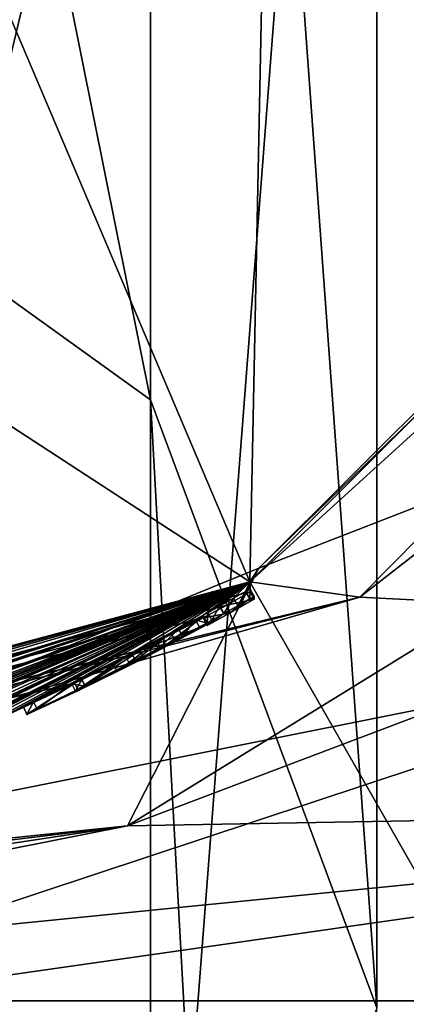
# Model space of a CAD drawing. Header units: millimetres. Extents: x -24 to 81, y -250 to 24.
# Tile 21 of 27: x 7.89 to 10.17, y -18.52 to -12.7. Entities that reach past the tile are written whole.
import ezdxf

# ---------------------------------------------------------------- set-up
doc = ezdxf.new("R2010")
doc.units = ezdxf.units.MM
doc.header["$LTSCALE"] = 52.148148
for name, color, linetype in [('12', 7, 'CONTINUOUS'), ('127', 7, 'CONTINUOUS'), ('128', 7, 'CONTINUOUS'), ('129', 7, 'CONTINUOUS'), ('130', 7, 'CONTINUOUS'), ('131', 7, 'CONTINUOUS'), ('132', 7, 'CONTINUOUS'), ('133', 7, 'CONTINUOUS'), ('134', 7, 'CONTINUOUS'), ('135', 7, 'CONTINUOUS'), ('136', 7, 'CONTINUOUS'), ('137', 7, 'CONTINUOUS'), ('138', 7, 'CONTINUOUS'), ('14', 7, 'CONTINUOUS'), ('186', 7, 'CONTINUOUS'), ('239', 7, 'CONTINUOUS'), ('292', 7, 'CONTINUOUS'), ('294', 7, 'CONTINUOUS'), ('3', 7, 'CONTINUOUS'), ('4', 7, 'CONTINUOUS'), ('5', 7, 'CONTINUOUS'), ('6', 7, 'CONTINUOUS')]:
    doc.layers.add(name, color=color, linetype=linetype)

msp = doc.modelspace()

# ---------------------------------------------------------------- linework, layer by layer
at = {"layer": '12', "color": 7, "linetype": 'CONTINUOUS', "true_color": 0xe6e6e6}
for points in [[(9.2492, -16.0217, 48.25), (16.0265, -9.2408, 48.25), (16.5662, -9.3767, 52.906), (9.2492, -16.0217, 48.25)], [(9.2492, -16.0217, 48.25), (16.5662, -9.3767, 52.906), (9.8989, -16.1132, 56.1732), (9.2492, -16.0217, 48.25)], [(16.5662, -9.3767, 52.906), (18.2879, -9.5868, 55.8352), (9.8989, -16.1132, 56.1732), (16.5662, -9.3767, 52.906)], [(18.2879, -9.5868, 55.8352), (12.8381, -16.2608, 61.5612), (9.8989, -16.1132, 56.1732), (18.2879, -9.5868, 55.8352)], [(0, -18.5, 48.25), (9.2492, -16.0217, 48.25), (9.8989, -16.1132, 56.1732), (0, -18.5, 48.25)], [(0.403, -18.5, 55.1003), (0, -18.5, 48.25), (9.8989, -16.1132, 56.1732), (0.403, -18.5, 55.1003)], [(1.6105, -18.5, 60.6953), (0.403, -18.5, 55.1003), (9.8989, -16.1132, 56.1732), (1.6105, -18.5, 60.6953)], [(12.8381, -16.2608, 61.5612), (1.6105, -18.5, 60.6953), (9.8989, -16.1132, 56.1732), (12.8381, -16.2608, 61.5612)], [(6.0693, -18.5, 68.2447), (1.6105, -18.5, 60.6953), (12.8381, -16.2608, 61.5612), (6.0693, -18.5, 68.2447)], [(13.7882, -18.5, 72.6613), (6.0693, -18.5, 68.2447), (12.8381, -16.2608, 61.5612), (13.7882, -18.5, 72.6613)]]:
    msp.add_3dface(points, dxfattribs=at)
at = {"layer": '127', "color": 7, "linetype": 'CONTINUOUS', "true_color": 0xe6e6e6}
for points in [[(8.7802, -16.3228, 14.5504), (8.9725, -16.2201, 14.6801), (8.8037, -16.3667, 14.5502), (8.7802, -16.3228, 14.5504)], [(8.8037, -16.3667, 14.5502), (8.9725, -16.2201, 14.6801), (8.9964, -16.264, 14.6797), (8.8037, -16.3667, 14.5502)], [(8.5482, -16.4435, 14.5), (8.7802, -16.3228, 14.5504), (8.5709, -16.4877, 14.4997), (8.5482, -16.4435, 14.5)], [(8.5709, -16.4877, 14.4997), (8.7802, -16.3228, 14.5504), (8.8037, -16.3667, 14.5502), (8.5709, -16.4877, 14.4997)]]:
    msp.add_3dface(points, dxfattribs=at)
at = {"layer": '128', "color": 7, "linetype": 'CONTINUOUS', "true_color": 0xe6e6e6}
for points in [[(8.9725, -16.2297, 15.9553), (8.5986, -16.4287, 16.1144), (8.9964, -16.2736, 15.955), (8.9725, -16.2297, 15.9553)], [(8.9964, -16.2736, 15.955), (8.5986, -16.4287, 16.1144), (8.622, -16.4726, 16.1141), (8.9964, -16.2736, 15.955)], [(8.2086, -16.614, 14.5938), (8.5482, -16.4435, 14.5), (8.2305, -16.6583, 14.5934), (8.2086, -16.614, 14.5938)], [(8.5986, -16.4287, 16.1144), (8.2125, -16.6211, 16.0157), (8.2353, -16.665, 16.0162), (8.5986, -16.4287, 16.1144)], [(8.5482, -16.4435, 14.5), (8.5709, -16.4877, 14.4997), (8.2305, -16.6583, 14.5934), (8.5482, -16.4435, 14.5)], [(8.622, -16.4726, 16.1141), (8.5986, -16.4287, 16.1144), (8.2353, -16.665, 16.0162), (8.622, -16.4726, 16.1141)], [(8.2125, -16.6211, 16.0157), (7.9081, -16.7618, 15.4081), (7.9289, -16.8064, 15.4088), (8.2125, -16.6211, 16.0157)], [(8.2353, -16.665, 16.0162), (8.2125, -16.6211, 16.0157), (7.9289, -16.8064, 15.4088), (8.2353, -16.665, 16.0162)], [(7.9679, -16.7308, 14.8884), (8.2086, -16.614, 14.5938), (7.9888, -16.7753, 14.8881), (7.9679, -16.7308, 14.8884)], [(7.9888, -16.7753, 14.8881), (8.2086, -16.614, 14.5938), (8.2305, -16.6583, 14.5934), (7.9888, -16.7753, 14.8881)], [(7.9081, -16.7618, 15.4081), (7.9679, -16.7308, 14.8884), (7.9289, -16.8064, 15.4088), (7.9081, -16.7618, 15.4081)], [(7.9289, -16.8064, 15.4088), (7.9679, -16.7308, 14.8884), (7.9888, -16.7753, 14.8881), (7.9289, -16.8064, 15.4088)]]:
    msp.add_3dface(points, dxfattribs=at)
at = {"layer": '129', "color": 7, "linetype": 'CONTINUOUS', "true_color": 0xe6e6e6}
for points in [[(8.9725, -16.2327, 16.3397), (8.9725, -16.2297, 15.9553), (8.9964, -16.2765, 16.3393), (8.9725, -16.2327, 16.3397)], [(8.9725, -16.2297, 15.9553), (8.9964, -16.2736, 15.955), (8.9964, -16.2765, 16.3393), (8.9725, -16.2297, 15.9553)], [(8.9725, -16.2357, 16.7243), (8.9725, -16.2327, 16.3397), (8.9964, -16.2795, 16.724), (8.9725, -16.2357, 16.7243)], [(8.9964, -16.2795, 16.724), (8.9725, -16.2327, 16.3397), (8.9964, -16.2765, 16.3393), (8.9964, -16.2795, 16.724)]]:
    msp.add_3dface(points, dxfattribs=at)
at = {"layer": '130', "color": 7, "linetype": 'CONTINUOUS', "true_color": 0xe6e6e6}
for points in [[(9.25, -16.0819, 16.7243), (9.1129, -16.1598, 16.8631), (9.2746, -16.1255, 16.724), (9.25, -16.0819, 16.7243)], [(9.2746, -16.1255, 16.724), (9.1129, -16.1598, 16.8631), (9.1327, -16.206, 16.8627), (9.2746, -16.1255, 16.724)], [(9.1129, -16.1598, 16.8631), (8.9725, -16.2357, 16.7243), (9.1327, -16.206, 16.8627), (9.1129, -16.1598, 16.8631)], [(8.9725, -16.2357, 16.7243), (8.9964, -16.2795, 16.724), (9.1327, -16.206, 16.8627), (8.9725, -16.2357, 16.7243)]]:
    msp.add_3dface(points, dxfattribs=at)
at = {"layer": '131', "color": 7, "linetype": 'CONTINUOUS', "true_color": 0xe6e6e6}
for points in [[(9.25, -16.0652, 14.6468), (9.25, -16.0734, 15.6841), (9.2747, -16.1087, 14.6464), (9.25, -16.0652, 14.6468)], [(9.25, -16.0734, 15.6841), (9.25, -16.0819, 16.7243), (9.2747, -16.1169, 15.6838), (9.25, -16.0734, 15.6841)], [(9.2747, -16.1087, 14.6464), (9.25, -16.0734, 15.6841), (9.2747, -16.1169, 15.6838), (9.2747, -16.1087, 14.6464)], [(9.25, -16.0819, 16.7243), (9.2746, -16.1255, 16.724), (9.2747, -16.1169, 15.6838), (9.25, -16.0819, 16.7243)]]:
    msp.add_3dface(points, dxfattribs=at)
at = {"layer": '132', "color": 7, "linetype": 'CONTINUOUS', "true_color": 0xe6e6e6}
for points in [[(9.2234, -16.0798, 14.5802), (9.25, -16.0652, 14.6468), (9.2481, -16.1233, 14.5798), (9.2234, -16.0798, 14.5802)], [(9.25, -16.0652, 14.6468), (9.2747, -16.1087, 14.6464), (9.2481, -16.1233, 14.5798), (9.25, -16.0652, 14.6468)], [(9.1526, -16.1195, 14.5493), (9.2234, -16.0798, 14.5802), (9.177, -16.1631, 14.549), (9.1526, -16.1195, 14.5493)], [(9.177, -16.1631, 14.549), (9.2234, -16.0798, 14.5802), (9.2481, -16.1233, 14.5798), (9.177, -16.1631, 14.549)]]:
    msp.add_3dface(points, dxfattribs=at)
at = {"layer": '133', "color": 7, "linetype": 'CONTINUOUS', "true_color": 0xe6e6e6}
for points in [[(9.0699, -16.1656, 14.5493), (9.1526, -16.1195, 14.5493), (9.0942, -16.2093, 14.549), (9.0699, -16.1656, 14.5493)], [(9.1526, -16.1195, 14.5493), (9.177, -16.1631, 14.549), (9.0942, -16.2093, 14.549), (9.1526, -16.1195, 14.5493)]]:
    msp.add_3dface(points, dxfattribs=at)
at = {"layer": '134', "color": 7, "linetype": 'CONTINUOUS', "true_color": 0xe6e6e6}
for points in [[(8.9991, -16.2048, 14.5801), (9.0699, -16.1656, 14.5493), (9.0231, -16.2487, 14.5798), (8.9991, -16.2048, 14.5801)], [(9.0699, -16.1656, 14.5493), (9.0942, -16.2093, 14.549), (9.0231, -16.2487, 14.5798), (9.0699, -16.1656, 14.5493)], [(8.9725, -16.2199, 14.6468), (8.9991, -16.2048, 14.5801), (8.9964, -16.2637, 14.6464), (8.9725, -16.2199, 14.6468)], [(8.9964, -16.2637, 14.6464), (8.9991, -16.2048, 14.5801), (9.0231, -16.2487, 14.5798), (8.9964, -16.2637, 14.6464)]]:
    msp.add_3dface(points, dxfattribs=at)
at = {"layer": '135', "color": 7, "linetype": 'CONTINUOUS', "true_color": 0xe6e6e6}
for points in [[(8.9725, -16.2201, 14.6801), (8.9725, -16.2199, 14.6468), (8.9964, -16.2637, 14.6464), (8.9725, -16.2201, 14.6801)], [(8.9964, -16.264, 14.6797), (8.9725, -16.2201, 14.6801), (8.9964, -16.2637, 14.6464), (8.9964, -16.264, 14.6797)]]:
    msp.add_3dface(points, dxfattribs=at)
at = {"layer": '136', "color": 7, "linetype": 'CONTINUOUS', "true_color": 0xe6e6e6}
for points in [[(8.698, -16.3754, 15.8732), (8.9725, -16.2278, 15.7161), (8.7213, -16.4195, 15.8728), (8.698, -16.3754, 15.8732)], [(8.7213, -16.4195, 15.8728), (8.9725, -16.2278, 15.7161), (8.9965, -16.2717, 15.7157), (8.7213, -16.4195, 15.8728)], [(8.4405, -16.5073, 15.8517), (8.698, -16.3754, 15.8732), (8.4632, -16.5515, 15.8516), (8.4405, -16.5073, 15.8517)], [(8.4632, -16.5515, 15.8516), (8.698, -16.3754, 15.8732), (8.7213, -16.4195, 15.8728), (8.4632, -16.5515, 15.8516)], [(8.2547, -16.5982, 15.6594), (8.4405, -16.5073, 15.8517), (8.2766, -16.6425, 15.6596), (8.2547, -16.5982, 15.6594)], [(8.2766, -16.6425, 15.6596), (8.4405, -16.5073, 15.8517), (8.4632, -16.5515, 15.8516), (8.2766, -16.6425, 15.6596)], [(8.1955, -16.6249, 15.3263), (8.2547, -16.5982, 15.6594), (8.2171, -16.6694, 15.3261), (8.1955, -16.6249, 15.3263)], [(8.2171, -16.6694, 15.3261), (8.2547, -16.5982, 15.6594), (8.2766, -16.6425, 15.6596), (8.2171, -16.6694, 15.3261)]]:
    msp.add_3dface(points, dxfattribs=at)
at = {"layer": '137', "color": 7, "linetype": 'CONTINUOUS', "true_color": 0xe6e6e6}
for points in [[(8.9267, -16.2463, 14.8489), (8.8258, -16.3001, 14.7805), (8.8496, -16.344, 14.7803), (8.9267, -16.2463, 14.8489)], [(8.9506, -16.2901, 14.8486), (8.9267, -16.2463, 14.8489), (8.8496, -16.344, 14.7803), (8.9506, -16.2901, 14.8486)], [(8.9725, -16.2221, 14.9514), (8.9267, -16.2463, 14.8489), (8.9964, -16.266, 14.9511), (8.9725, -16.2221, 14.9514)], [(8.9964, -16.266, 14.9511), (8.9267, -16.2463, 14.8489), (8.9506, -16.2901, 14.8486), (8.9964, -16.266, 14.9511)], [(8.8258, -16.3001, 14.7805), (8.6846, -16.3744, 14.7402), (8.7083, -16.4183, 14.74), (8.8258, -16.3001, 14.7805)], [(8.8496, -16.344, 14.7803), (8.8258, -16.3001, 14.7805), (8.7083, -16.4183, 14.74), (8.8496, -16.344, 14.7803)], [(8.6846, -16.3744, 14.7402), (8.5138, -16.4628, 14.7446), (8.5372, -16.5066, 14.7442), (8.6846, -16.3744, 14.7402)], [(8.7083, -16.4183, 14.74), (8.6846, -16.3744, 14.7402), (8.5372, -16.5066, 14.7442), (8.7083, -16.4183, 14.74)], [(8.5138, -16.4628, 14.7446), (8.2508, -16.5957, 14.9693), (8.2729, -16.6399, 14.9684), (8.5138, -16.4628, 14.7446)], [(8.5372, -16.5066, 14.7442), (8.5138, -16.4628, 14.7446), (8.2729, -16.6399, 14.9684), (8.5372, -16.5066, 14.7442)], [(8.2508, -16.5957, 14.9693), (8.1955, -16.6249, 15.3263), (8.2729, -16.6399, 14.9684), (8.2508, -16.5957, 14.9693)], [(8.1955, -16.6249, 15.3263), (8.2171, -16.6694, 15.3261), (8.2729, -16.6399, 14.9684), (8.1955, -16.6249, 15.3263)]]:
    msp.add_3dface(points, dxfattribs=at)
at = {"layer": '138', "color": 7, "linetype": 'CONTINUOUS', "true_color": 0xe6e6e6}
for points in [[(8.9725, -16.225, 15.3335), (8.9725, -16.2221, 14.9514), (8.9964, -16.2688, 15.3332), (8.9725, -16.225, 15.3335)], [(8.9725, -16.2221, 14.9514), (8.9964, -16.266, 14.9511), (8.9964, -16.2688, 15.3332), (8.9725, -16.2221, 14.9514)], [(8.9725, -16.2278, 15.7161), (8.9725, -16.225, 15.3335), (8.9965, -16.2717, 15.7157), (8.9725, -16.2278, 15.7161)], [(8.9965, -16.2717, 15.7157), (8.9725, -16.225, 15.3335), (8.9964, -16.2688, 15.3332), (8.9965, -16.2717, 15.7157)]]:
    msp.add_3dface(points, dxfattribs=at)
at = {"layer": '14', "color": 7, "linetype": 'CONTINUOUS', "true_color": 0xe6e6e6}
for points in [[(5.8792, -8.0889, 120), (9.2486, -16.022, 120), (9.5103, -3.0891, 120), (5.8792, -8.0889, 120)], [(9.2486, -16.022, 120), (16.0216, -9.2493, 120), (9.5103, -3.0891, 120), (9.2486, -16.022, 120)], [(0, -10, 120), (9.2486, -16.022, 120), (5.8792, -8.0889, 120), (0, -10, 120)], [(0, -18.5, 120), (9.2486, -16.022, 120), (0, -10, 120), (0, -18.5, 120)]]:
    msp.add_3dface(points, dxfattribs=at)
at = {"layer": '186', "color": 7, "linetype": 'CONTINUOUS', "true_color": 0x282828}
for points in [[(9.2746, -16.1255, 16.724), (9.1327, -16.206, 16.8627), (9.2481, -16.1233, 14.5798), (9.2746, -16.1255, 16.724)], [(9.1327, -16.206, 16.8627), (9.177, -16.1631, 14.549), (9.2481, -16.1233, 14.5798), (9.1327, -16.206, 16.8627)], [(9.2747, -16.1087, 14.6464), (9.2747, -16.1169, 15.6838), (9.2481, -16.1233, 14.5798), (9.2747, -16.1087, 14.6464)], [(9.2746, -16.1255, 16.724), (9.2481, -16.1233, 14.5798), (9.2747, -16.1169, 15.6838), (9.2746, -16.1255, 16.724)], [(9.177, -16.1631, 14.549), (9.1327, -16.206, 16.8627), (9.0942, -16.2093, 14.549), (9.177, -16.1631, 14.549)], [(9.1327, -16.206, 16.8627), (8.9964, -16.2795, 16.724), (9.0942, -16.2093, 14.549), (9.1327, -16.206, 16.8627)], [(9.0942, -16.2093, 14.549), (8.9964, -16.2795, 16.724), (9.0231, -16.2487, 14.5798), (9.0942, -16.2093, 14.549)], [(8.9964, -16.2736, 15.955), (8.622, -16.4726, 16.1141), (8.7213, -16.4195, 15.8728), (8.9964, -16.2736, 15.955)], [(8.9964, -16.2736, 15.955), (8.7213, -16.4195, 15.8728), (8.9965, -16.2717, 15.7157), (8.9964, -16.2736, 15.955)], [(8.8037, -16.3667, 14.5502), (8.9964, -16.264, 14.6797), (8.8496, -16.344, 14.7803), (8.8037, -16.3667, 14.5502)], [(8.9964, -16.264, 14.6797), (8.9506, -16.2901, 14.8486), (8.8496, -16.344, 14.7803), (8.9964, -16.264, 14.6797)], [(8.9964, -16.264, 14.6797), (8.9964, -16.266, 14.9511), (8.9506, -16.2901, 14.8486), (8.9964, -16.264, 14.6797)], [(8.9964, -16.264, 14.6797), (8.9964, -16.2637, 14.6464), (9.0231, -16.2487, 14.5798), (8.9964, -16.264, 14.6797)], [(8.9964, -16.264, 14.6797), (9.0231, -16.2487, 14.5798), (8.9964, -16.266, 14.9511), (8.9964, -16.264, 14.6797)], [(8.9964, -16.2765, 16.3393), (8.9964, -16.2736, 15.955), (9.0231, -16.2487, 14.5798), (8.9964, -16.2765, 16.3393)], [(9.0231, -16.2487, 14.5798), (8.9964, -16.2736, 15.955), (8.9965, -16.2717, 15.7157), (9.0231, -16.2487, 14.5798)], [(8.9964, -16.2795, 16.724), (8.9964, -16.2765, 16.3393), (9.0231, -16.2487, 14.5798), (8.9964, -16.2795, 16.724)], [(9.0231, -16.2487, 14.5798), (8.9965, -16.2717, 15.7157), (8.9964, -16.2688, 15.3332), (9.0231, -16.2487, 14.5798)], [(8.9964, -16.266, 14.9511), (9.0231, -16.2487, 14.5798), (8.9964, -16.2688, 15.3332), (8.9964, -16.266, 14.9511)], [(8.8037, -16.3667, 14.5502), (8.8496, -16.344, 14.7803), (8.7083, -16.4183, 14.74), (8.8037, -16.3667, 14.5502)], [(8.622, -16.4726, 16.1141), (8.4632, -16.5515, 15.8516), (8.7213, -16.4195, 15.8728), (8.622, -16.4726, 16.1141)], [(8.5709, -16.4877, 14.4997), (8.7083, -16.4183, 14.74), (8.5372, -16.5066, 14.7442), (8.5709, -16.4877, 14.4997)], [(8.5709, -16.4877, 14.4997), (8.8037, -16.3667, 14.5502), (8.7083, -16.4183, 14.74), (8.5709, -16.4877, 14.4997)], [(8.622, -16.4726, 16.1141), (8.2353, -16.665, 16.0162), (8.4632, -16.5515, 15.8516), (8.622, -16.4726, 16.1141)], [(8.2305, -16.6583, 14.5934), (8.5709, -16.4877, 14.4997), (8.2729, -16.6399, 14.9684), (8.2305, -16.6583, 14.5934)], [(8.5709, -16.4877, 14.4997), (8.5372, -16.5066, 14.7442), (8.2729, -16.6399, 14.9684), (8.5709, -16.4877, 14.4997)], [(8.2353, -16.665, 16.0162), (8.2766, -16.6425, 15.6596), (8.4632, -16.5515, 15.8516), (8.2353, -16.665, 16.0162)], [(8.2171, -16.6694, 15.3261), (8.2305, -16.6583, 14.5934), (8.2729, -16.6399, 14.9684), (8.2171, -16.6694, 15.3261)], [(8.2353, -16.665, 16.0162), (8.2171, -16.6694, 15.3261), (8.2766, -16.6425, 15.6596), (8.2353, -16.665, 16.0162)], [(8.2353, -16.665, 16.0162), (7.9289, -16.8064, 15.4088), (8.2171, -16.6694, 15.3261), (8.2353, -16.665, 16.0162)], [(7.9289, -16.8064, 15.4088), (7.9888, -16.7753, 14.8881), (8.2171, -16.6694, 15.3261), (7.9289, -16.8064, 15.4088)], [(7.9888, -16.7753, 14.8881), (8.2305, -16.6583, 14.5934), (8.2171, -16.6694, 15.3261), (7.9888, -16.7753, 14.8881)]]:
    msp.add_3dface(points, dxfattribs=at)
at = {"layer": '239', "color": 7, "linetype": 'CONTINUOUS', "true_color": 0xe6e6e6}
for points in [[(8.6603, -0.1699, 272.3971), (5, 3.2238, 273.7682), (8.6603, -14.9458, 295.1404), (8.6603, -0.1699, 272.3971)], [(8.6603, -14.9458, 295.1404), (5, 3.2238, 273.7682), (5, -12.3138, 297.684), (8.6603, -14.9458, 295.1404)], [(10, -4.8059, 270.524), (8.6603, -0.1699, 272.3971), (10, -18.5412, 291.6657), (10, -4.8059, 270.524)], [(10, -18.5412, 291.6657), (8.6603, -0.1699, 272.3971), (8.6603, -14.9458, 295.1404), (10, -18.5412, 291.6657)], [(8.6603, -9.4418, 268.651), (10, -4.8059, 270.524), (8.6603, -22.1365, 288.191), (8.6603, -9.4418, 268.651)], [(8.6603, -22.1365, 288.191), (10, -4.8059, 270.524), (10, -18.5412, 291.6657), (8.6603, -22.1365, 288.191)], [(5, -12.8355, 267.2798), (5.8779, -8.0902, 245.8), (8.6603, -9.4418, 268.651), (5, -12.8355, 267.2798)], [(5, -12.8355, 267.2798), (8.6603, -9.4418, 268.651), (5, -24.7685, 285.6474), (5, -12.8355, 267.2798)], [(5, -24.7685, 285.6474), (8.6603, -9.4418, 268.651), (8.6603, -22.1365, 288.191), (5, -24.7685, 285.6474)], [(8.6603, -14.9458, 295.1404), (5, -12.3138, 297.684), (8.6603, -37.1715, 310.6839), (8.6603, -14.9458, 295.1404)], [(8.6603, -37.1715, 310.6839), (5, -12.3138, 297.684), (5, -35.6853, 314.0288), (8.6603, -37.1715, 310.6839)], [(10, -18.5412, 291.6657), (8.6603, -14.9458, 295.1404), (10, -39.2017, 306.1146), (10, -18.5412, 291.6657)], [(10, -39.2017, 306.1146), (8.6603, -14.9458, 295.1404), (8.6603, -37.1715, 310.6839), (10, -39.2017, 306.1146)]]:
    msp.add_3dface(points, dxfattribs=at)
at = {"layer": '292', "color": 7, "linetype": 'CONTINUOUS', "true_color": 0xe6e6e6}
for points in [[(11.9995, 20.7837), (0, -24), (0, 24), (11.9995, 20.7837)], [(11.9995, -20.7837), (0, -24), (11.9995, 20.7837), (11.9995, -20.7837)]]:
    msp.add_3dface(points, dxfattribs=at)
at = {"layer": '294', "color": 7, "linetype": 'CONTINUOUS', "true_color": 0xe6e6e6}
for points in [[(16.0221, -9.2484, 4.5), (9.2486, -16.022, 4.5), (11.7325, -20.3611, 4.5), (16.0221, -9.2484, 4.5)], [(9.2486, -16.022, 4.5), (0, -18.5, 4.5), (11.7325, -20.3611, 4.5), (9.2486, -16.022, 4.5)], [(0, -18.5, 4.5), (0, -23.5, 4.5), (11.7325, -20.3611, 4.5), (0, -18.5, 4.5)]]:
    msp.add_3dface(points, dxfattribs=at)
at = {"layer": '3', "color": 7, "linetype": 'CONTINUOUS', "true_color": 0xe6e6e6}
for points in [[(9.3015, -15.9404, 100.75), (13.905, -14.154, 92.4232), (16.0929, -9.3471, 100.75), (9.3015, -15.9404, 100.75)], [(13.905, -14.154, 92.4232), (8.5245, -17.4652, 89.1569), (18.199, -13.8049, 88.5599), (13.905, -14.154, 92.4232)], [(18.199, -13.8049, 88.5599), (8.5245, -17.4652, 89.1569), (14.7732, -17.3555, 83.3042), (18.199, -13.8049, 88.5599)], [(8.5245, -17.4652, 89.1569), (13.905, -14.154, 92.4232), (9.3015, -15.9404, 100.75), (8.5245, -17.4652, 89.1569)], [(4.5583, -17.8769, 100.75), (8.5245, -17.4652, 89.1569), (9.3015, -15.9404, 100.75), (4.5583, -17.8769, 100.75)], [(8.5245, -17.4652, 89.1569), (3.297, -18.5, 85.6661), (14.7732, -17.3555, 83.3042), (8.5245, -17.4652, 89.1569)], [(14.7732, -17.3555, 83.3042), (3.297, -18.5, 85.6661), (6.7552, -18.5, 81.0098), (14.7732, -17.3555, 83.3042)], [(11.4285, -18.5, 77.5385), (14.7732, -17.3555, 83.3042), (6.7552, -18.5, 81.0098), (11.4285, -18.5, 77.5385)], [(8.5245, -17.4652, 89.1569), (0, -18.5, 100.75), (1.6962, -18.5, 89.3295), (8.5245, -17.4652, 89.1569)], [(0, -18.5, 100.75), (8.5245, -17.4652, 89.1569), (4.5583, -17.8769, 100.75), (0, -18.5, 100.75)], [(3.297, -18.5, 85.6661), (8.5245, -17.4652, 89.1569), (1.6962, -18.5, 89.3295), (3.297, -18.5, 85.6661)]]:
    msp.add_3dface(points, dxfattribs=at)
at = {"layer": '4', "color": 7, "linetype": 'CONTINUOUS', "true_color": 0xe6e6e6}
for points in [[(11.4285, -18.5, 77.5385), (6.7552, -18.5, 81.0098), (6.0693, -18.5, 68.2447), (11.4285, -18.5, 77.5385)], [(15.0682, -18.5, 75.9514), (11.4285, -18.5, 77.5385), (6.0693, -18.5, 68.2447), (15.0682, -18.5, 75.9514)], [(13.7882, -18.5, 72.6613), (15.0682, -18.5, 75.9514), (6.0693, -18.5, 68.2447), (13.7882, -18.5, 72.6613)]]:
    msp.add_3dface(points, dxfattribs=at)
at = {"layer": '5', "color": 7, "linetype": 'CONTINUOUS', "true_color": 0xe6e6e6}
for points in [[(9.2486, -16.022, 4.5), (16.0221, -9.2484, 4.5), (9.2492, -16.0217, 48.25), (9.2486, -16.022, 4.5)], [(9.2492, -16.0217, 48.25), (16.0221, -9.2484, 4.5), (16.0265, -9.2408, 48.25), (9.2492, -16.0217, 48.25)], [(0, -18.5, 48.25), (9.25, -16.0819, 16.7243), (9.2492, -16.0217, 48.25), (0, -18.5, 48.25)], [(0, -18.5, 14.5318), (0, -18.5, 4.5), (9.2486, -16.022, 4.5), (0, -18.5, 14.5318)], [(0, -18.5, 14.5318), (9.2486, -16.022, 4.5), (0.0911, -18.4998, 14.5728), (0, -18.5, 14.5318)], [(0.0911, -18.4998, 14.5728), (9.2486, -16.022, 4.5), (0.1653, -18.4993, 14.6283), (0.0911, -18.4998, 14.5728)], [(0.1653, -18.4993, 14.6283), (9.2486, -16.022, 4.5), (0.2019, -18.4989, 14.7089), (0.1653, -18.4993, 14.6283)], [(9.2486, -16.022, 4.5), (0.4654, -18.4943, 14.6664), (0.2019, -18.4989, 14.7089), (9.2486, -16.022, 4.5)], [(0.8182, -18.4823, 14.5216), (0.4654, -18.4943, 14.6664), (9.2486, -16.022, 4.5), (0.8182, -18.4823, 14.5216)], [(1.3766, -18.4498, 14.578), (0.8182, -18.4823, 14.5216), (9.2486, -16.022, 4.5), (1.3766, -18.4498, 14.578)], [(1.4455, -18.4446, 14.5493), (1.3766, -18.4498, 14.578), (9.2486, -16.022, 4.5), (1.4455, -18.4446, 14.5493)], [(1.5158, -18.4391, 14.5493), (1.4455, -18.4446, 14.5493), (9.2486, -16.022, 4.5), (1.5158, -18.4391, 14.5493)], [(1.5846, -18.4334, 14.5781), (1.5158, -18.4391, 14.5493), (9.2486, -16.022, 4.5), (1.5846, -18.4334, 14.5781)], [(1.6132, -18.431, 14.6468), (1.5846, -18.4334, 14.5781), (9.2486, -16.022, 4.5), (1.6132, -18.431, 14.6468)], [(2.0413, -18.3894, 14.5781), (1.6132, -18.431, 14.6468), (9.2486, -16.022, 4.5), (2.0413, -18.3894, 14.5781)], [(2.1102, -18.3817, 14.5493), (2.0413, -18.3894, 14.5781), (9.2486, -16.022, 4.5), (2.1102, -18.3817, 14.5493)], [(2.1941, -18.3721, 14.5493), (2.1102, -18.3817, 14.5493), (9.2486, -16.022, 4.5), (2.1941, -18.3721, 14.5493)], [(2.263, -18.364, 14.5781), (2.1941, -18.3721, 14.5493), (9.2486, -16.022, 4.5), (2.263, -18.364, 14.5781)], [(2.2915, -18.3605, 14.6468), (2.263, -18.364, 14.5781), (9.2486, -16.022, 4.5), (2.2915, -18.3605, 14.6468)], [(3.0525, -18.2517, 14.5782), (2.2915, -18.3605, 14.6468), (9.2486, -16.022, 4.5), (3.0525, -18.2517, 14.5782)], [(3.1216, -18.2402, 14.5493), (3.0525, -18.2517, 14.5782), (9.2486, -16.022, 4.5), (3.1216, -18.2402, 14.5493)], [(3.2054, -18.226, 14.5493), (3.1216, -18.2402, 14.5493), (9.2486, -16.022, 4.5), (3.2054, -18.226, 14.5493)], [(3.2745, -18.2139, 14.5783), (3.2054, -18.226, 14.5493), (9.2486, -16.022, 4.5), (3.2745, -18.2139, 14.5783)], [(3.3029, -18.209, 14.6468), (3.2745, -18.2139, 14.5783), (9.2486, -16.022, 4.5), (3.3029, -18.209, 14.6468)], [(3.7059, -18.1332, 14.9153), (3.3029, -18.209, 14.6468), (9.2486, -16.022, 4.5), (3.7059, -18.1332, 14.9153)], [(3.9329, -18.0859, 14.6025), (3.7059, -18.1332, 14.9153), (9.2486, -16.022, 4.5), (3.9329, -18.0859, 14.6025)], [(4.2957, -18.0045, 14.5), (3.9329, -18.0859, 14.6025), (9.2486, -16.022, 4.5), (4.2957, -18.0045, 14.5)], [(4.5279, -17.9487, 14.549), (4.2957, -18.0045, 14.5), (9.2486, -16.022, 4.5), (4.5279, -17.9487, 14.549)], [(4.7554, -17.8909, 14.5786), (4.5279, -17.9487, 14.549), (9.2486, -16.022, 4.5), (4.7554, -17.8909, 14.5786)], [(4.8248, -17.8726, 14.5493), (4.7554, -17.8909, 14.5786), (9.2486, -16.022, 4.5), (4.8248, -17.8726, 14.5493)], [(4.9025, -17.8518, 14.5493), (4.8248, -17.8726, 14.5493), (9.2486, -16.022, 4.5), (4.9025, -17.8518, 14.5493)], [(4.972, -17.833, 14.5787), (4.9025, -17.8518, 14.5493), (9.2486, -16.022, 4.5), (4.972, -17.833, 14.5787)], [(4.9999, -17.8255, 14.6468), (4.972, -17.833, 14.5787), (9.2486, -16.022, 4.5), (4.9999, -17.8255, 14.6468)], [(5.4209, -17.7044, 14.6818), (4.9999, -17.8255, 14.6468), (9.2486, -16.022, 4.5), (5.4209, -17.7044, 14.6818)], [(5.6256, -17.6411, 14.5452), (5.4209, -17.7044, 14.6818), (9.2486, -16.022, 4.5), (5.6256, -17.6411, 14.5452)], [(5.9999, -17.5194, 14.5387), (5.6256, -17.6411, 14.5452), (9.2486, -16.022, 4.5), (5.9999, -17.5194, 14.5387)], [(6.3159, -17.4102, 14.6468), (5.9999, -17.5194, 14.5387), (9.2486, -16.022, 4.5), (6.3159, -17.4102, 14.6468)], [(6.3434, -17.4001, 14.5791), (6.3159, -17.4102, 14.6468), (9.2486, -16.022, 4.5), (6.3434, -17.4001, 14.5791)], [(6.4133, -17.3747, 14.5493), (6.3434, -17.4001, 14.5791), (9.2486, -16.022, 4.5), (6.4133, -17.3747, 14.5493)], [(6.4836, -17.349, 14.5493), (6.4133, -17.3747, 14.5493), (9.2486, -16.022, 4.5), (6.4836, -17.349, 14.5493)], [(6.5536, -17.3232, 14.5792), (6.4836, -17.349, 14.5493), (9.2486, -16.022, 4.5), (6.5536, -17.3232, 14.5792)], [(6.5811, -17.3133, 14.6468), (6.5536, -17.3232, 14.5792), (9.2486, -16.022, 4.5), (6.5811, -17.3133, 14.6468)], [(6.9807, -17.1585, 14.6468), (6.5811, -17.3133, 14.6468), (9.2486, -16.022, 4.5), (6.9807, -17.1585, 14.6468)], [(7.0079, -17.1473, 14.5794), (6.9807, -17.1585, 14.6468), (9.2486, -16.022, 4.5), (7.0079, -17.1473, 14.5794)], [(7.0781, -17.1187, 14.5493), (7.0079, -17.1473, 14.5794), (9.2486, -16.022, 4.5), (7.0781, -17.1187, 14.5493)], [(7.1607, -17.0848, 14.5493), (7.0781, -17.1187, 14.5493), (9.2486, -16.022, 4.5), (7.1607, -17.0848, 14.5493)], [(7.231, -17.0558, 14.5795), (7.1607, -17.0848, 14.5493), (9.2486, -16.022, 4.5), (7.231, -17.0558, 14.5795)], [(7.2582, -17.0447, 14.6468), (7.231, -17.0558, 14.5795), (9.2486, -16.022, 4.5), (7.2582, -17.0447, 14.6468)], [(7.4027, -16.9895, 15.82), (7.2582, -17.0447, 14.6468), (9.2486, -16.022, 4.5), (7.4027, -16.9895, 15.82)], [(7.659, -16.8776, 15.8283), (7.4027, -16.9895, 15.82), (9.2486, -16.022, 4.5), (7.659, -16.8776, 15.8283)], [(7.7955, -16.8162, 15.8533), (7.659, -16.8776, 15.8283), (9.2486, -16.022, 4.5), (7.7955, -16.8162, 15.8533)], [(7.9679, -16.7308, 14.8884), (7.7955, -16.8162, 15.8533), (9.2486, -16.022, 4.5), (7.9679, -16.7308, 14.8884)], [(8.2086, -16.614, 14.5938), (7.9679, -16.7308, 14.8884), (9.2486, -16.022, 4.5), (8.2086, -16.614, 14.5938)], [(8.5482, -16.4435, 14.5), (8.2086, -16.614, 14.5938), (9.2486, -16.022, 4.5), (8.5482, -16.4435, 14.5)], [(8.7802, -16.3228, 14.5504), (8.5482, -16.4435, 14.5), (9.2486, -16.022, 4.5), (8.7802, -16.3228, 14.5504)], [(8.9725, -16.2199, 14.6468), (8.7802, -16.3228, 14.5504), (9.2486, -16.022, 4.5), (8.9725, -16.2199, 14.6468)], [(8.9991, -16.2048, 14.5801), (8.9725, -16.2199, 14.6468), (9.2486, -16.022, 4.5), (8.9991, -16.2048, 14.5801)], [(9.0699, -16.1656, 14.5493), (8.9991, -16.2048, 14.5801), (9.2486, -16.022, 4.5), (9.0699, -16.1656, 14.5493)], [(9.1526, -16.1195, 14.5493), (9.0699, -16.1656, 14.5493), (9.2486, -16.022, 4.5), (9.1526, -16.1195, 14.5493)], [(9.2234, -16.0798, 14.5802), (9.1526, -16.1195, 14.5493), (9.2486, -16.022, 4.5), (9.2234, -16.0798, 14.5802)], [(9.25, -16.0652, 14.6468), (9.2234, -16.0798, 14.5802), (9.2486, -16.022, 4.5), (9.25, -16.0652, 14.6468)], [(9.25, -16.0652, 14.6468), (9.2486, -16.022, 4.5), (9.2492, -16.0217, 48.25), (9.25, -16.0652, 14.6468)], [(9.25, -16.0734, 15.6841), (9.25, -16.0652, 14.6468), (9.2492, -16.0217, 48.25), (9.25, -16.0734, 15.6841)], [(9.25, -16.0819, 16.7243), (9.25, -16.0734, 15.6841), (9.2492, -16.0217, 48.25), (9.25, -16.0819, 16.7243)], [(9.25, -16.0819, 16.7243), (0, -18.5, 48.25), (9.1129, -16.1598, 16.8631), (9.25, -16.0819, 16.7243)], [(9.1129, -16.1598, 16.8631), (0, -18.5, 48.25), (8.9725, -16.2357, 16.7243), (9.1129, -16.1598, 16.8631)], [(8.9725, -16.2357, 16.7243), (0, -18.5, 48.25), (8.5986, -16.4287, 16.1144), (8.9725, -16.2357, 16.7243)], [(8.9725, -16.2297, 15.9553), (8.9725, -16.2327, 16.3397), (8.5986, -16.4287, 16.1144), (8.9725, -16.2297, 15.9553)], [(8.9725, -16.2357, 16.7243), (8.5986, -16.4287, 16.1144), (8.9725, -16.2327, 16.3397), (8.9725, -16.2357, 16.7243)], [(8.9267, -16.2463, 14.8489), (8.9725, -16.2278, 15.7161), (8.698, -16.3754, 15.8732), (8.9267, -16.2463, 14.8489)], [(8.8258, -16.3001, 14.7805), (8.9267, -16.2463, 14.8489), (8.698, -16.3754, 15.8732), (8.8258, -16.3001, 14.7805)], [(8.9725, -16.2199, 14.6468), (8.9725, -16.2201, 14.6801), (8.7802, -16.3228, 14.5504), (8.9725, -16.2199, 14.6468)], [(8.9725, -16.2221, 14.9514), (8.9725, -16.225, 15.3335), (8.9267, -16.2463, 14.8489), (8.9725, -16.2221, 14.9514)], [(8.9725, -16.2278, 15.7161), (8.9267, -16.2463, 14.8489), (8.9725, -16.225, 15.3335), (8.9725, -16.2278, 15.7161)], [(8.6846, -16.3744, 14.7402), (8.8258, -16.3001, 14.7805), (8.698, -16.3754, 15.8732), (8.6846, -16.3744, 14.7402)], [(8.5138, -16.4628, 14.7446), (8.6846, -16.3744, 14.7402), (8.4405, -16.5073, 15.8517), (8.5138, -16.4628, 14.7446)], [(8.4405, -16.5073, 15.8517), (8.6846, -16.3744, 14.7402), (8.698, -16.3754, 15.8732), (8.4405, -16.5073, 15.8517)], [(8.5986, -16.4287, 16.1144), (0, -18.5, 48.25), (8.2125, -16.6211, 16.0157), (8.5986, -16.4287, 16.1144)], [(8.2508, -16.5957, 14.9693), (8.5138, -16.4628, 14.7446), (8.2547, -16.5982, 15.6594), (8.2508, -16.5957, 14.9693)], [(8.2547, -16.5982, 15.6594), (8.5138, -16.4628, 14.7446), (8.4405, -16.5073, 15.8517), (8.2547, -16.5982, 15.6594)], [(8.1955, -16.6249, 15.3263), (8.2508, -16.5957, 14.9693), (8.2547, -16.5982, 15.6594), (8.1955, -16.6249, 15.3263)], [(8.2125, -16.6211, 16.0157), (0, -18.5, 48.25), (7.8439, -16.7948, 15.9676), (8.2125, -16.6211, 16.0157)], [(7.9081, -16.7618, 15.4081), (8.2125, -16.6211, 16.0157), (7.8439, -16.7948, 15.9676), (7.9081, -16.7618, 15.4081)], [(7.9679, -16.7308, 14.8884), (7.9081, -16.7618, 15.4081), (7.7955, -16.8162, 15.8533), (7.9679, -16.7308, 14.8884)], [(7.7955, -16.8162, 15.8533), (7.9081, -16.7618, 15.4081), (7.8439, -16.7948, 15.9676), (7.7955, -16.8162, 15.8533)]]:
    msp.add_3dface(points, dxfattribs=at)
at = {"layer": '6', "color": 7, "linetype": 'CONTINUOUS', "true_color": 0xe6e6e6}
for points in [[(9.2486, -16.022, 120), (9.3015, -15.9404, 100.75), (16.0216, -9.2493, 120), (9.2486, -16.022, 120)], [(9.3015, -15.9404, 100.75), (16.0929, -9.3471, 100.75), (16.0216, -9.2493, 120), (9.3015, -15.9404, 100.75)], [(4.5583, -17.8769, 100.75), (9.3015, -15.9404, 100.75), (9.2486, -16.022, 120), (4.5583, -17.8769, 100.75)], [(0, -18.5, 120), (4.5583, -17.8769, 100.75), (9.2486, -16.022, 120), (0, -18.5, 120)]]:
    msp.add_3dface(points, dxfattribs=at)

doc.saveas('drawing.dxf')
